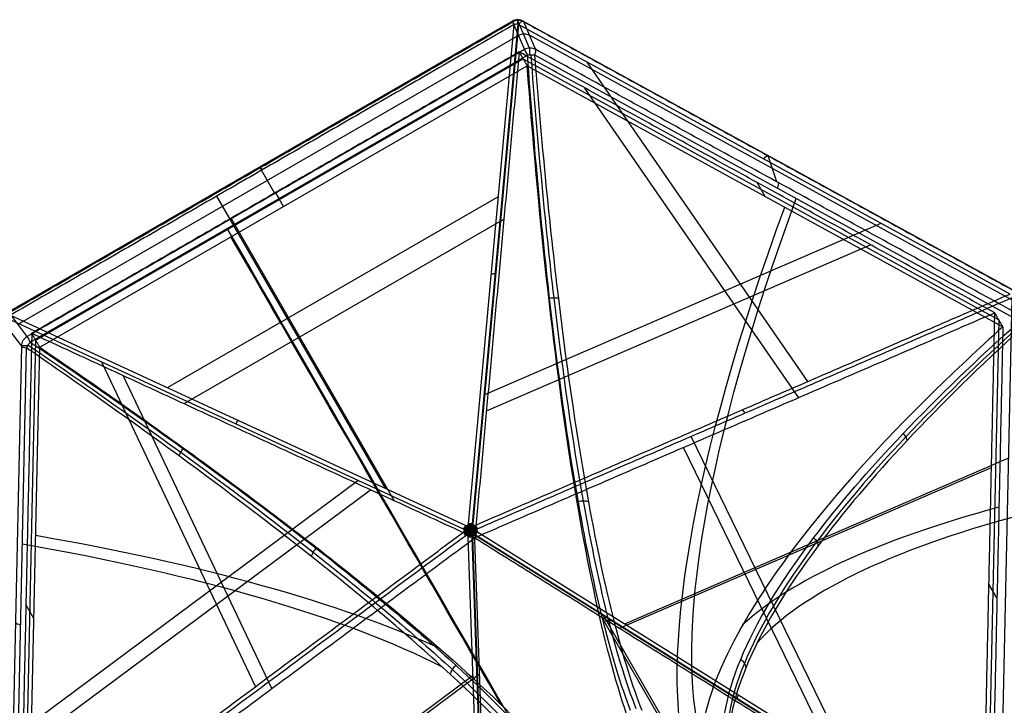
# Model space of a CAD drawing. Header units: millimetres. Extents: x -445 to 449, y -417 to 415.
# Tile 197 of 256: x -264 to -89, y 290 to 412. Entities that reach past the tile are written whole.
import ezdxf

# ---------------------------------------------------------------- set-up
doc = ezdxf.new("R2010")
doc.units = ezdxf.units.MM
doc.header["$MEASUREMENT"] = 0
doc.layers.add('Default', color=7, linetype='Continuous', true_color=0x000000)

msp = doc.modelspace()

# ---------------------------------------------------------------- linework, layer by layer
at = {"layer": 'Default', "color": 9, "true_color": 0xbfbfbf}
for p, q in [((-266.18, 360.32, -874.13), (-176.53, 412.08, -874.13)), ((-176.46, 411.95, -873.37), (-174.37, 407.03, -860.62)), ((-173.45, 407.29, -860.67), (-175.53, 412.21, -873.41)), ((-174.57, 412.1, -874.13), (-87.09, 364.09, -901.66)), ((-172.4, 407.07, -860.93), (-174.49, 411.99, -873.67)), ((-184.32, 322.58, -940.02), (-176.19, 411.49, -875.63)), ((-175.53, 411.52, -875.75), (-183.65, 322.6, -940.14)), ((-175.4, 411.51, -875.76), (-183.53, 322.59, -940.14)), ((-87.92, 363.5, -903.28), (-175.4, 411.51, -875.76)), ((-175.43, 409.52, -867.09), (-264.52, 358.09, -867.09)), ((-86.53, 361.87, -894.8), (-173.47, 409.59, -867.45)), ((-262.32, 354.94, -859.52), (-173.8, 406.04, -859.52)), ((-261.33, 355.27, -868.68), (-174.58, 405.36, -868.68)), ((-174.58, 405.36, -868.68), (-89.92, 358.9, -895.31)), ((-172.57, 406.07, -859.71), (-86.19, 358.67, -886.89)), ((-260.62, 354.03, -864.25), (-173.86, 404.12, -864.25)), ((-173.86, 404.12, -864.25), (-89.2, 357.66, -890.88)), ((-123.94, 347.93, -917.28), (-163.19, 404.81, -879.6)), ((-125.54, 345.04, -913.31), (-163.58, 400.17, -876.79)), ((-129.45, 383.5, -874.44), (-130.98, 388.11, -887.36)), ((-218.77, 381.39, -860.62), (-221.42, 385.99, -873.37)), ((-131.53, 380.89, -877.56), (-132.96, 383.37, -886.42)), ((-237.92, 346.85, -897.81), (-178.99, 380.87, -897.81)), ((-199.11, 328.93, -928.63), (-229.13, 380.93, -875.63)), ((-217.24, 379.08, -864.25), (-218.67, 381.55, -873.11)), ((-234.94, 343.99, -894.64), (-178.01, 376.86, -894.64)), ((-197.52, 326.72, -924.35), (-226.55, 377, -873.11)), ((-181.43, 345.59, -923.49), (-110.88, 376.1, -896.06)), ((-181.13, 342.73, -919.35), (-112.78, 372.29, -892.77)), ((-89.71, 263.08, -931.04), (-87.54, 362.84, -903.52)), ((-262.88, 355.92, -860.62), (-266.1, 360.19, -873.37)), ((-265.84, 359.74, -875.63), (-184.77, 322.31, -940.02)), ((-267.12, 358.5, -873.67), (-263.9, 354.24, -860.93)), ((-185.18, 321.64, -940.14), (-266.25, 359.06, -875.76)), ((-89.92, 358.9, -895.31), (-92.01, 262.35, -921.94)), ((-263.9, 354.24, -860.93), (-266.04, 255.74, -888.1)), ((-263.43, 258.72, -895.31), (-261.33, 355.27, -868.68)), ((-262.71, 257.48, -890.88), (-260.62, 354.03, -864.25)), ((-265.09, 255.38, -886.89), (-262.96, 353.88, -859.71)), ((-222.2, 293.63, -923.83), (-249.6, 351.38, -888.98)), ((-219.32, 293.26, -919.67), (-245.78, 348.99, -886.03)), ((-116.26, 279.66, -933.79), (-144.68, 338.13, -925.74)), ((-118.63, 279.77, -929.05), (-146.05, 336.17, -921.29)), ((-156.49, 304.8, -937.95), (-88.16, 334.35, -911.38)), ((-157.42, 304, -933.07), (-91.23, 332.63, -907.33)), ((-267.9, 282.84, -896.78), (-203.99, 330.32, -925.2)), ((-263.65, 282.65, -893.48), (-201.73, 328.66, -921.01)), ((-182.71, 321.18, -940.67), (-89.71, 263.08, -931.04)), ((-180.55, 210.63, -931.04), (-184.37, 320.22, -940.67)), ((-179.86, 210.64, -931.17), (-183.68, 320.24, -940.79)), ((-183.58, 320.24, -940.79), (-179.76, 210.65, -931.17)), ((-90.12, 262.4, -931.17), (-183.12, 320.5, -940.79)), ((-90.07, 262.48, -931.17), (-183.07, 320.58, -940.79)), ((-90.25, 309.39, -904.2), (-91.68, 311.86, -913.06)), ((-261.67, 305.76, -877.56), (-263.1, 308.23, -886.42)), ((-125.26, 244.8, -926.37), (-160.58, 305.97, -933.39)), ((-123.77, 242.97, -931.17), (-160.31, 306.25, -938.43)), ((-248.06, 247.68, -909.8), (-183.51, 295.64, -938.51)), ((-244.9, 249.4, -905.79), (-182.35, 295.87, -933.61))]:
    msp.add_line(p, q, dxfattribs=at)
at = {"layer": 'Default', "color": 9, "true_color": 0xbfbfbf, "extrusion": (0.866025, 0.5, -3.08392e-13)}
msp.add_arc((443.14, -874.13, 53.16), 2, 311.4327, 22.5883, dxfattribs=at)
at = {"layer": 'Default', "color": 9, "true_color": 0xbfbfbf}
for start, end in [(90, 119.9738), (61.265, 90)]:
    msp.add_arc((-175.53, 410.35, -874.13), 2, start, end, dxfattribs=at)
at = {"layer": 'Default', "color": 9, "true_color": 0xbfbfbf, "extrusion": (0.150827, -0.35595, 0.922253)}
for centre in [(-1.52, 73.68, -978.71), (-1.52, 73.68, -971.87), (-1.52, 73.68, -964.89)]:
    msp.add_arc(centre, 2, 36.7172, 96.4939, dxfattribs=at)
at = {"layer": 'Default', "color": 9, "true_color": 0xbfbfbf, "extrusion": (1, 0, 0)}
for centre, start, end in [((410.35, -874.13, -175.53), 305.9074, 0), ((410.35, -874.13, -175.53), 0, 21.0878), ((405.43, -861.39, -173.45), 21.0878, 70.975)]:
    msp.add_arc(centre, 2, start, end, dxfattribs=at)
at = {"layer": 'Default', "color": 9, "true_color": 0xbfbfbf, "extrusion": (0.845116, -0.463783, -0.265866)}
for centre, radius, start, end in [((275.29, -936.07, -106.25), 2, 302.7166, 13.8721), ((271.98, -922.67, -105.6), 2, 13.8721, 60.3937), ((275.29, -936.07, -54.61), 2, 302.7166, 13.8721), ((271.98, -922.67, -54.46), 2, 13.8721, 60.3937), ((370.55, -749.2, -50.47), 197.52, 195.1434, 240.3937), ((370.55, -749.2, -50.34), 202.52, 195.0691, 240.4382)]:
    msp.add_arc(centre, radius, start, end, dxfattribs=at)
at = {"layer": 'Default', "color": 9, "true_color": 0xbfbfbf, "extrusion": (0.073778, 0.807759, 0.584878)}
for centre, start, end in [((212.13, -938.7, -192.75), 273.0579, 292.4344), ((212.13, -938.7, -192.75), 269.3826, 273.0579), ((212.13, -938.7, -247.78), 269.3826, 292.4344), ((212.13, -938.7, -302.83), 280.9085, 292.4344), ((212.13, -938.7, -302.83), 269.3826, 280.9085)]:
    msp.add_arc(centre, 2, start, end, dxfattribs=at)
at = {"layer": 'Default', "color": 9, "true_color": 0xbfbfbf, "extrusion": (0.866025, 0.5, 3.36287e-13)}
msp.add_arc((437.83, -861.39, 52.5), 2, 22.5883, 69.1098, dxfattribs=at)
at = {"layer": 'Default', "color": 9, "true_color": 0xbfbfbf, "extrusion": (0.866025, 0.5, 0)}
for centre, radius, start, end in [((443.14, -874.13, 1.4), 2, 311.4327, 22.5883), ((437.83, -861.39, 1.4), 2, 22.5883, 69.1098), ((508.98, -674.98, -9.21), 197.52, 210.0033, 249.1098), ((508.98, -674.98, -9.39), 202.52, 213.7958, 249.1544)]:
    msp.add_arc(centre, radius, start, end, dxfattribs=at)
at = {"layer": 'Default', "color": 9, "true_color": 0xbfbfbf, "extrusion": (0.232848, -0.308595, 0.922253)}
msp.add_arc((4.31, 73.37, -964.76), 2, 83.5061, 143.2828, dxfattribs=at)
at = {"layer": 'Default', "color": 9, "true_color": 0xbfbfbf, "extrusion": (0.866025, 0.5, -4.0587e-13)}
msp.add_arc((437.83, -861.39, -49.7), 2, 22.5883, 69.1098, dxfattribs=at)
at = {"layer": 'Default', "color": 9, "true_color": 0xbfbfbf, "extrusion": (0, 1, 0)}
msp.add_arc((261.96, -861.39, 354.33), 2, 14.1695, 67.4488, dxfattribs=at)
at = {"layer": 'Default', "color": 9, "true_color": 0xbfbfbf, "extrusion": (0.02091, 0.963783, 0.265866)}
for centre, radius, start, end in [((269.58, -923.06, 107), 2, 13.8721, 60.3937), ((-53.29, -817.56, 72.66), 202.52, 317.886, 344.7466), ((-53.29, -817.56, 72.19), 197.52, 317.9305, 347.3412), ((368.15, -749.59, 71.18), 202.52, 211.7606, 240.4382), ((368.15, -749.59, 70.75), 197.52, 208.9659, 240.3937), ((269.58, -923.06, 55.9), 2, 13.8721, 60.3937)]:
    msp.add_arc(centre, radius, start, end, dxfattribs=at)
at = {"layer": 'Default', "color": 9, "true_color": 0xbfbfbf, "extrusion": (0.864423, 0.373868, 0.336149)}
for centre, start, end in [((367.52, -870.37, -298.78), 277.4981, 300.5498), ((367.52, -870.37, -353.82), 289.024, 300.5498), ((367.52, -870.37, -353.82), 277.4981, 289.024)]:
    msp.add_arc(centre, 2, start, end, dxfattribs=at)
at = {"layer": 'Default', "color": 9, "true_color": 0xbfbfbf, "extrusion": (0.736429, -0.339986, -0.584878)}
for centre, start, end in [((214.42, -937.75, 249.1), 269.3826, 292.4344), ((214.42, -937.75, 304.14), 269.3826, 280.9085), ((214.42, -937.75, 304.14), 280.9085, 292.4344)]:
    msp.add_arc(centre, 2, start, end, dxfattribs=at)
at = {"layer": 'Default', "color": 9, "true_color": 0xbfbfbf, "extrusion": (0.755991, 0.561678, -0.336149)}
for start, end in [(289.024, 300.5498), (277.4981, 289.024)]:
    msp.add_arc((367.2, -869.43, 356.44), 2, start, end, dxfattribs=at)
at = {"layer": 'Default', "color": 9, "true_color": 0xbfbfbf, "extrusion": (0.844861, -0.527796, 0.087419)}
for centre, start, end in [((174.89, -906.77, -406.11), 267.338, 278.8639), ((174.89, -906.77, -406.11), 278.8639, 290.3898), ((174.89, -906.77, -351.07), 267.338, 290.3898)]:
    msp.add_arc(centre, 2, start, end, dxfattribs=at)
at = {"layer": 'Default', "color": 9, "true_color": 0xbfbfbf, "extrusion": (-0.034654, 0.995569, -0.087419)}
for start, end in [(278.8639, 290.3898), (267.338, 278.8639)]:
    msp.add_arc((172.42, -906.65, 407.42), 2, start, end, dxfattribs=at)
at = {"layer": 'Default', "color": 9, "true_color": 0xbfbfbf}
for points, degree in [([(-266.1, 360.19, -873.37), (-221.28, 386.07, -873.37), (-176.46, 411.95, -873.37)], 2), ([(-174.49, 411.99, -873.67), (-130.75, 387.98, -887.43), (-87.01, 363.98, -901.19)], 2), ([(-176.19, 411.49, -875.63), (-221.02, 385.61, -875.63), (-265.84, 359.74, -875.63)], 2), ([(-174.37, 407.03, -860.62), (-218.63, 381.48, -860.62), (-262.88, 355.92, -860.62)], 2), ([(-175.29, 406.6, -873.11), (-218.67, 381.55, -873.11), (-262.05, 356.51, -873.11)], 2), ([(-175.29, 406.6, -873.11), (-179.24, 363.35, -904.42), (-183.19, 320.1, -935.73)], 2), ([(-175.29, 406.6, -873.11), (-174.58, 405.36, -868.68), (-173.86, 404.12, -864.25)], 2), ([(-90.63, 360.14, -899.74), (-132.96, 383.37, -886.42), (-175.29, 406.6, -873.11)], 2), ([(-86.03, 359.67, -888.1), (-129.22, 383.37, -874.51), (-172.4, 407.07, -860.93)], 2), ([(-183.08, 322.35, -940.28), (-135.5, 342.92, -921.78), (-87.92, 363.5, -903.28)], 2), ([(-87.54, 362.84, -903.52), (-135.12, 342.27, -922.02), (-182.7, 321.69, -940.53)], 2), ([(-168.32, 362.73, -839.33), (-168.55, 362.79, -839.2), (-169.07, 362.83, -839.02), (-169.62, 362.76, -839.03), (-169.87, 362.7, -839.08)], 3), ([(-90.63, 360.14, -899.74), (-136.91, 340.12, -917.74), (-183.19, 320.1, -935.73)], 2), ([(-92.73, 263.59, -926.37), (-91.68, 311.86, -913.06), (-90.63, 360.14, -899.74)], 2), ([(-89.2, 357.66, -890.88), (-89.92, 358.9, -895.31), (-90.63, 360.14, -899.74)], 2), ([(-89.2, 357.66, -890.88), (-90.25, 309.39, -904.2), (-91.3, 261.11, -917.51)], 2), ([(-262.05, 356.51, -873.11), (-263.1, 308.23, -886.42), (-264.14, 259.96, -899.74)], 2), ([(-262.05, 356.51, -873.11), (-222.62, 338.3, -904.42), (-183.19, 320.1, -935.73)], 2), ([(-260.62, 354.03, -864.25), (-261.33, 355.27, -868.68), (-262.05, 356.51, -873.11)], 2), ([(-106.95, 338.66, -864.93), (-106.77, 338.48, -864.94), (-106.45, 338.07, -865.03), (-106.28, 337.63, -865.25), (-106.24, 337.42, -865.39)], 3), ([(-235.84, 334.68, -845.25), (-235.76, 334.89, -845.13), (-235.55, 335.34, -844.97), (-235.24, 335.76, -844.97), (-235.07, 335.95, -845.02)], 3), ([(-162.97, 326.51, -810.61), (-163.23, 326.61, -810.47), (-163.84, 326.7, -810.27), (-164.47, 326.58, -810.27), (-164.76, 326.48, -810.33)], 3), ([(-183.97, 322.02, -940.46), (-184, 322.06, -940.43), (-184.06, 322.15, -940.38), (-184.17, 322.32, -940.26), (-184.26, 322.43, -940.15), (-184.34, 322.49, -940.07)], 3), ([(-184.25, 321.93, -940.44), (-184.24, 321.98, -940.42), (-184.22, 322.09, -940.37), (-184.17, 322.31, -940.26), (-184.14, 322.49, -940.15), (-184.19, 322.59, -940.05)], 3), ([(-184.1, 321.67, -940.57), (-184.09, 321.72, -940.56), (-184.08, 321.84, -940.51), (-184.07, 322.14, -940.39), (-184.02, 322.41, -940.24), (-184.06, 322.6, -940.09)], 3), ([(-183.99, 321.48, -940.65), (-183.98, 321.55, -940.63), (-183.98, 321.68, -940.59), (-183.97, 321.98, -940.48), (-183.95, 322.33, -940.31), (-183.93, 322.61, -940.11)], 3), ([(-183.97, 322.02, -940.46), (-183.93, 322.06, -940.44), (-183.86, 322.16, -940.41), (-183.73, 322.33, -940.33), (-183.61, 322.45, -940.25), (-183.51, 322.5, -940.2)], 3), ([(-183.87, 321.67, -940.61), (-183.87, 321.73, -940.59), (-183.87, 321.85, -940.55), (-183.85, 322.14, -940.42), (-183.87, 322.42, -940.26), (-183.79, 322.61, -940.13)], 3), ([(-183.69, 321.94, -940.52), (-183.7, 321.99, -940.5), (-183.7, 322.1, -940.45), (-183.73, 322.32, -940.33), (-183.72, 322.5, -940.21), (-183.66, 322.6, -940.14)], 3), ([(-268.41, 259.3, -903.28), (-226.8, 290.21, -921.78), (-185.19, 321.13, -940.28)], 2), ([(-185.05, 321.4, -940.29), (-185.05, 321.44, -940.28), (-185.06, 321.5, -940.26), (-185.11, 321.59, -940.2), (-185.16, 321.62, -940.16), (-185.18, 321.64, -940.14)], 3), ([(-184.54, 321.45, -940.52), (-184.58, 321.42, -940.52), (-184.67, 321.35, -940.51), (-184.86, 321.18, -940.47), (-185.02, 321.05, -940.41), (-185.14, 321.02, -940.34)], 3), ([(-184.54, 321.45, -940.52), (-184.58, 321.48, -940.5), (-184.67, 321.54, -940.45), (-184.85, 321.67, -940.33), (-185, 321.76, -940.21), (-185.12, 321.76, -940.14)], 3), ([(-184.48, 321.18, -940.61), (-184.53, 321.18, -940.59), (-184.65, 321.18, -940.55), (-184.86, 321.17, -940.47), (-185.02, 321.17, -940.38), (-185.12, 321.2, -940.31)], 3), ([(-184.47, 321.73, -940.46), (-184.52, 321.72, -940.44), (-184.64, 321.71, -940.41), (-184.85, 321.68, -940.33), (-185.01, 321.64, -940.25), (-185.11, 321.58, -940.2)], 3), ([(-184.22, 321.47, -940.61), (-184.27, 321.44, -940.61), (-184.37, 321.37, -940.6), (-184.64, 321.2, -940.56), (-184.88, 321, -940.49), (-185.08, 320.91, -940.39)], 3), ([(-184.18, 321.58, -940.58), (-184.24, 321.58, -940.57), (-184.37, 321.57, -940.54), (-184.66, 321.54, -940.46), (-184.91, 321.55, -940.35), (-185.07, 321.5, -940.25)], 3), ([(-184.19, 321.36, -940.65), (-184.25, 321.36, -940.63), (-184.37, 321.36, -940.6), (-184.67, 321.35, -940.51), (-184.91, 321.29, -940.42), (-185.07, 321.3, -940.31)], 3), ([(-184.22, 321.47, -940.61), (-184.26, 321.5, -940.59), (-184.37, 321.56, -940.55), (-184.63, 321.69, -940.42), (-184.86, 321.84, -940.26), (-185.06, 321.87, -940.13)], 3), ([(-183.99, 321.48, -940.65), (-184.06, 321.48, -940.64), (-184.2, 321.47, -940.62), (-184.51, 321.46, -940.54), (-184.83, 321.43, -940.43), (-185.05, 321.4, -940.29)], 3), ([(-183.99, 321.48, -940.65), (-184.05, 321.44, -940.65), (-184.17, 321.37, -940.65), (-184.45, 321.2, -940.62), (-184.76, 320.99, -940.56), (-185.02, 320.8, -940.44)], 3), ([(-183.99, 321.48, -940.65), (-184.05, 321.51, -940.63), (-184.17, 321.58, -940.59), (-184.43, 321.72, -940.48), (-184.74, 321.87, -940.31), (-185, 321.99, -940.11)], 3), ([(-184.1, 321.28, -940.68), (-184.16, 321.25, -940.68), (-184.27, 321.19, -940.67), (-184.53, 321.02, -940.63), (-184.8, 320.87, -940.54), (-184.96, 320.69, -940.48)], 3), ([(-184.1, 321.67, -940.57), (-184.15, 321.69, -940.56), (-184.26, 321.74, -940.51), (-184.51, 321.88, -940.39), (-184.78, 321.97, -940.24), (-184.93, 322.1, -940.09)], 3), ([(-184.27, 320.99, -940.7), (-184.32, 320.96, -940.69), (-184.42, 320.91, -940.67), (-184.64, 320.81, -940.61), (-184.82, 320.7, -940.54), (-184.89, 320.58, -940.5)], 3), ([(-184.25, 321.93, -940.44), (-184.3, 321.95, -940.42), (-184.4, 321.98, -940.37), (-184.62, 322.05, -940.26), (-184.79, 322.12, -940.15), (-184.85, 322.21, -940.05)], 3), ([(-184.48, 321.18, -940.61), (-184.5, 321.13, -940.61), (-184.55, 321.02, -940.61), (-184.65, 320.8, -940.6), (-184.71, 320.64, -940.58), (-184.72, 320.51, -940.56)], 3), ([(-184.47, 321.73, -940.46), (-184.49, 321.78, -940.43), (-184.54, 321.87, -940.38), (-184.62, 322.05, -940.26), (-184.68, 322.19, -940.15), (-184.68, 322.29, -940.07)], 3), ([(-184.19, 321.36, -940.65), (-184.21, 321.31, -940.65), (-184.28, 321.19, -940.66), (-184.42, 320.92, -940.67), (-184.57, 320.7, -940.64), (-184.62, 320.52, -940.6)], 3), ([(-184.18, 321.58, -940.58), (-184.21, 321.63, -940.56), (-184.27, 321.74, -940.51), (-184.39, 321.98, -940.38), (-184.54, 322.16, -940.24), (-184.58, 322.3, -940.11)], 3), ([(-183.99, 321.25, -940.71), (-184.02, 321.2, -940.71), (-184.09, 321.09, -940.72), (-184.25, 320.83, -940.73), (-184.34, 320.57, -940.71), (-184.44, 320.42, -940.66)], 3), ([(-183.98, 321.7, -940.58), (-184.01, 321.75, -940.56), (-184.07, 321.85, -940.51), (-184.22, 322.08, -940.38), (-184.3, 322.3, -940.24), (-184.4, 322.41, -940.11)], 3), ([(-183.99, 320.91, -940.76), (-184.02, 320.86, -940.76), (-184.09, 320.76, -940.76), (-184.21, 320.56, -940.74), (-184.3, 320.41, -940.71), (-184.39, 320.33, -940.67)], 3), ([(-184.27, 320.99, -940.7), (-184.26, 320.93, -940.71), (-184.25, 320.82, -940.72), (-184.21, 320.57, -940.74), (-184.19, 320.35, -940.74), (-184.24, 320.22, -940.71)], 3), ([(-184.1, 321.28, -940.68), (-184.1, 321.22, -940.69), (-184.1, 321.09, -940.72), (-184.1, 320.78, -940.76), (-184.06, 320.46, -940.77), (-184.11, 320.22, -940.74)], 3), ([(-183.99, 321.48, -940.65), (-183.95, 321.54, -940.64), (-183.88, 321.66, -940.62), (-183.71, 321.92, -940.54), (-183.53, 322.19, -940.43), (-183.39, 322.36, -940.29)], 3), ([(-183.99, 321.48, -940.65), (-183.95, 321.42, -940.68), (-183.88, 321.3, -940.72), (-183.73, 321.03, -940.78), (-183.56, 320.73, -940.83), (-183.43, 320.51, -940.8)], 3), ([(-183.99, 321.25, -940.71), (-183.96, 321.2, -940.72), (-183.89, 321.09, -940.75), (-183.73, 320.84, -940.81), (-183.63, 320.59, -940.82), (-183.51, 320.44, -940.8)], 3), ([(-183.99, 320.91, -940.76), (-183.96, 320.86, -940.77), (-183.89, 320.76, -940.79), (-183.77, 320.57, -940.81), (-183.66, 320.42, -940.81), (-183.56, 320.34, -940.8)], 3), ([(-183.98, 321.7, -940.58), (-183.95, 321.75, -940.57), (-183.88, 321.85, -940.54), (-183.71, 322.09, -940.46), (-183.59, 322.31, -940.35), (-183.47, 322.42, -940.25)], 3), ([(-183.87, 321.28, -940.72), (-183.88, 321.22, -940.73), (-183.89, 321.1, -940.75), (-183.88, 320.78, -940.8), (-183.91, 320.47, -940.8), (-183.84, 320.23, -940.78)], 3), ([(-183.87, 321.67, -940.61), (-183.81, 321.7, -940.61), (-183.7, 321.75, -940.6), (-183.42, 321.9, -940.56), (-183.13, 322.01, -940.49), (-182.95, 322.14, -940.39)], 3), ([(-183.87, 321.28, -940.72), (-183.82, 321.26, -940.73), (-183.71, 321.2, -940.75), (-183.44, 321.04, -940.8), (-183.15, 320.9, -940.8), (-182.98, 320.73, -940.78)], 3), ([(-183.79, 321.37, -940.71), (-183.73, 321.37, -940.71), (-183.6, 321.37, -940.72), (-183.29, 321.38, -940.73), (-183.03, 321.33, -940.71), (-182.84, 321.34, -940.66)], 3), ([(-183.79, 321.37, -940.71), (-183.76, 321.31, -940.72), (-183.7, 321.21, -940.75), (-183.56, 320.94, -940.81), (-183.39, 320.72, -940.82), (-183.33, 320.54, -940.8)], 3), ([(-183.78, 321.59, -940.65), (-183.75, 321.64, -940.63), (-183.69, 321.75, -940.6), (-183.54, 322, -940.51), (-183.36, 322.19, -940.42), (-183.29, 322.33, -940.31)], 3), ([(-183.78, 321.59, -940.65), (-183.72, 321.59, -940.65), (-183.6, 321.59, -940.66), (-183.29, 321.57, -940.67), (-183.02, 321.59, -940.64), (-182.84, 321.55, -940.6)], 3), ([(-183.71, 321, -940.78), (-183.72, 320.95, -940.79), (-183.73, 320.83, -940.8), (-183.77, 320.58, -940.81), (-183.77, 320.36, -940.8), (-183.71, 320.23, -940.79)], 3), ([(-183.76, 321.48, -940.68), (-183.7, 321.51, -940.68), (-183.6, 321.58, -940.67), (-183.31, 321.72, -940.63), (-183.05, 321.88, -940.54), (-182.82, 321.92, -940.48)], 3), ([(-183.76, 321.48, -940.68), (-183.71, 321.45, -940.69), (-183.6, 321.38, -940.72), (-183.33, 321.23, -940.76), (-183.07, 321.04, -940.77), (-182.84, 320.96, -940.74)], 3), ([(-183.71, 321, -940.78), (-183.66, 320.98, -940.79), (-183.55, 320.93, -940.8), (-183.32, 320.84, -940.81), (-183.13, 320.73, -940.8), (-183.05, 320.62, -940.79)], 3), ([(-183.69, 321.94, -940.52), (-183.64, 321.96, -940.52), (-183.53, 322, -940.51), (-183.29, 322.08, -940.47), (-183.1, 322.16, -940.41), (-183.01, 322.25, -940.34)], 3), ([(-183.49, 321.2, -940.76), (-183.44, 321.2, -940.76), (-183.32, 321.21, -940.76), (-183.08, 321.21, -940.74), (-182.9, 321.22, -940.71), (-182.79, 321.25, -940.67)], 3), ([(-183.49, 321.2, -940.76), (-183.47, 321.15, -940.77), (-183.42, 321.04, -940.79), (-183.31, 320.83, -940.81), (-183.24, 320.67, -940.81), (-183.22, 320.54, -940.8)], 3), ([(-183.48, 321.75, -940.61), (-183.46, 321.8, -940.59), (-183.4, 321.9, -940.55), (-183.28, 322.08, -940.47), (-183.2, 322.22, -940.38), (-183.18, 322.32, -940.31)], 3), ([(-183.48, 321.75, -940.61), (-183.42, 321.75, -940.61), (-183.3, 321.74, -940.61), (-183.07, 321.72, -940.6), (-182.89, 321.68, -940.58), (-182.78, 321.63, -940.56)], 3), ([(-183.42, 321.48, -940.7), (-183.38, 321.51, -940.69), (-183.28, 321.57, -940.67), (-183.08, 321.71, -940.61), (-182.9, 321.81, -940.54), (-182.76, 321.81, -940.5)], 3), ([(-183.42, 321.48, -940.7), (-183.38, 321.44, -940.71), (-183.29, 321.37, -940.72), (-183.09, 321.21, -940.74), (-182.91, 321.09, -940.74), (-182.77, 321.07, -940.71)], 3), ([(-182.7, 321.69, -940.53), (-182.73, 321.67, -940.54), (-182.79, 321.64, -940.56), (-182.84, 321.55, -940.6), (-182.86, 321.48, -940.62), (-182.86, 321.45, -940.63)], 3), ([(-182.86, 321.45, -940.63), (-182.86, 321.41, -940.64), (-182.85, 321.34, -940.66), (-182.79, 321.25, -940.67), (-182.74, 321.2, -940.67), (-182.71, 321.18, -940.67)], 3), ([(-184.81, 320.47, -940.53), (-226.42, 289.55, -922.02), (-268.03, 258.64, -903.52)], 2), ([(-264.14, 259.96, -899.74), (-223.67, 290.03, -917.74), (-183.19, 320.1, -935.73)], 2), ([(-183.19, 320.1, -935.73), (-137.96, 291.84, -931.05), (-92.73, 263.59, -926.37)], 2), ([(-179.48, 213.5, -926.37), (-181.34, 266.8, -931.05), (-183.19, 320.1, -935.73)], 2), ([(-122.89, 320.08, -839.42), (-122.66, 319.89, -839.43), (-122.28, 319.44, -839.54), (-122.1, 318.93, -839.79), (-122.08, 318.68, -839.94)], 3), ([(-212.26, 316.77, -825.93), (-212.2, 317.02, -825.79), (-211.98, 317.54, -825.6), (-211.6, 318.01, -825.61), (-211.39, 318.2, -825.66)], 3), ([(-158.4, 305.14, -784.46), (-158.68, 305.27, -784.33), (-159.33, 305.4, -784.13), (-160, 305.24, -784.12), (-160.3, 305.1, -784.16)], 3), ([(-135.87, 298.44, -801.14), (-135.6, 298.26, -801.18), (-135.14, 297.78, -801.32), (-134.97, 297.18, -801.58), (-134.97, 296.88, -801.72)], 3), ([(-187.5, 295.77, -793.56), (-187.46, 296.07, -793.42), (-187.25, 296.68, -793.22), (-186.79, 297.18, -793.22), (-186.53, 297.37, -793.27)], 3)]:
    msp.add_open_spline(points, degree=degree, dxfattribs=at)
for points, knots in [([(-173.8, 406.04, -859.52), (-173.6, 406.07, -859.49), (-173.17, 406.1, -859.49), (-172.76, 406.09, -859.62), (-172.57, 406.07, -859.71)], [-1.273767, -1.273767, -1.273767, -1.273767, -0.636884, 0, 0, 0, 0]), ([(-155.45, 289.38, -754.88), (-157.12, 293.62, -765.07), (-160.37, 304.15, -784.69), (-165.34, 328.02, -813.9), (-170.07, 361.5, -840.48), (-172.71, 390.65, -854.22), (-173.8, 406.04, -859.52)], [-1314.671432, -1314.671432, -1314.671432, -1314.671432, -1279.28282, -1243.894199, -1196.709371, -1149.524555, -1149.524555, -1149.524555, -1149.524555]), ([(-154.46, 289.65, -754.95), (-156.13, 293.89, -765.12), (-159.39, 304.39, -784.7), (-164.43, 328.18, -813.88), (-169.27, 361.6, -840.47), (-172.02, 390.71, -854.22), (-173.17, 406.09, -859.52)], [0.016308, 0.016308, 0.016308, 0.016308, 35.008599, 70.017197, 116.695328, 163.37346, 163.37346, 163.37346, 163.37346]), ([(-172.57, 406.07, -859.71), (-171.36, 390.67, -854.43), (-168.51, 361.54, -840.73), (-163.56, 328.05, -814.17), (-158.45, 304.19, -784.98), (-155.16, 293.67, -765.37), (-153.48, 289.42, -755.19)], [-189.353565, -189.353565, -189.353565, -189.353565, -142.168751, -94.983926, -59.595307, -24.206688, -24.206688, -24.206688, -24.206688]), ([(-154.62, 284.46, -756.66), (-156.72, 289.76, -769.46), (-158.73, 296.55, -781.49), (-162.53, 312.69, -803.74), (-164.32, 322.06, -813.98), (-167.6, 342.86, -832.29), (-169.09, 354.21, -840.32), (-171.73, 378.28, -854.04), (-172.88, 390.99, -859.73), (-173.86, 404.12, -864.25)], [709.935271, 709.935271, 709.935271, 709.935271, 752.393429, 752.393429, 794.836471, 794.836471, 837.156731, 837.156731, 879.495751, 879.495751, 879.495751, 879.495751]), ([(-89.2, 357.66, -890.88), (-97.89, 349.84, -883.33), (-105.79, 342.09, -874.79), (-119.62, 327.06, -855.88), (-125.55, 319.78, -845.52), (-135.03, 305.99, -823.19), (-138.54, 299.53, -811.29), (-142.82, 287.82, -786.5), (-143.6, 282.56, -773.58), (-142.91, 278.04, -760.35)], [-879.495751, -879.495751, -879.495751, -879.495751, -837.156729, -837.156729, -794.836466, -794.836466, -752.393422, -752.393422, -709.935271, -709.935271, -709.935271, -709.935271]), ([(-138.84, 281.39, -759.79), (-139.55, 286.2, -773.86), (-137.55, 297.67, -801.66), (-125.55, 317.67, -837.04), (-107.76, 338.42, -865.52), (-93.85, 351.82, -880.23), (-86.19, 358.67, -886.89)], [-1314.671432, -1314.671432, -1314.671432, -1314.671432, -1267.486608, -1220.301783, -1184.913165, -1149.524555, -1149.524555, -1149.524555, -1149.524555]), ([(-85.83, 358.16, -887), (-93.46, 351.28, -880.35), (-107.29, 337.82, -865.65), (-124.98, 317.01, -837.2), (-136.89, 296.97, -801.87), (-138.85, 285.51, -774.12), (-138.13, 280.69, -760.08)], [0, 0, 0, 0, 35.012928, 70.025856, 116.70976, 163.377353, 163.377353, 163.377353, 163.377353]), ([(-85.6, 357.64, -887.27), (-93.22, 350.72, -880.64), (-107.04, 337.18, -865.98), (-124.73, 316.25, -837.57), (-136.65, 296.1, -802.24), (-138.61, 284.58, -774.46), (-137.89, 279.75, -760.4)], [-189.353565, -189.353565, -189.353565, -189.353565, -153.964953, -118.576332, -71.391504, -24.206688, -24.206688, -24.206688, -24.206688]), ([(-262.96, 353.88, -859.71), (-262.88, 354.06, -859.62), (-262.68, 354.42, -859.49), (-262.44, 354.78, -859.49), (-262.32, 354.94, -859.52)], [-1.273767, -1.273767, -1.273767, -1.273767, -0.636884, 0, 0, 0, 0]), ([(-262.67, 354.42, -859.52), (-253.11, 347.9, -855.54), (-234.93, 335.12, -845.82), (-208.6, 315.24, -824.21), (-185.72, 295.94, -794.28), (-174.96, 284.74, -768.51), (-171.19, 279.99, -754.95)], [0, 0, 0, 0, 35.012923, 70.025847, 116.709744, 163.377332, 163.377332, 163.377332, 163.377332]), ([(-262.32, 354.94, -859.52), (-252.72, 348.46, -855.55), (-234.47, 335.74, -845.83), (-208.04, 315.93, -824.23), (-185.05, 296.67, -794.28), (-174.25, 285.47, -768.47), (-170.46, 280.72, -754.88)], [-189.353565, -189.353565, -189.353565, -189.353565, -153.964953, -118.576332, -71.391504, -24.206688, -24.206688, -24.206688, -24.206688]), ([(-260.62, 354.03, -864.25), (-249.74, 346.62, -859.73), (-239.3, 339.26, -854.04), (-219.78, 324.94, -840.32), (-210.7, 317.98, -832.29), (-194.33, 304.73, -813.98), (-187.11, 298.5, -803.74), (-175.03, 287.14, -781.49), (-170.15, 282, -769.46), (-166.62, 277.53, -756.66)], [-879.495751, -879.495751, -879.495751, -879.495751, -837.156729, -837.156729, -794.836466, -794.836466, -752.393422, -752.393422, -709.935271, -709.935271, -709.935271, -709.935271]), ([(-171.48, 279.04, -755.19), (-175.26, 283.8, -768.77), (-186.03, 295.05, -794.57), (-208.92, 314.46, -824.49), (-235.24, 334.46, -846.07), (-253.41, 347.33, -855.75), (-262.96, 353.88, -859.71)], [-1314.671432, -1314.671432, -1314.671432, -1314.671432, -1267.486616, -1220.301788, -1184.913167, -1149.524555, -1149.524555, -1149.524555, -1149.524555]), ([(-183.99, 321.48, -940.65), (-184.02, 321.42, -940.66), (-184.1, 321.29, -940.68), (-184.26, 321.01, -940.7), (-184.42, 320.72, -940.7), (-184.52, 320.48, -940.63)], [0, 0, 0, 0, 0.333333, 0.666667, 1, 1, 1, 1]), ([(-183.99, 321.48, -940.65), (-184.02, 321.54, -940.63), (-184.09, 321.65, -940.58), (-184.24, 321.91, -940.45), (-184.39, 322.17, -940.3), (-184.48, 322.34, -940.12)], [0, 0, 0, 0, 0.333333, 0.666667, 1, 1, 1, 1]), ([(-183.99, 321.48, -940.65), (-183.92, 321.51, -940.65), (-183.8, 321.58, -940.65), (-183.52, 321.74, -940.62), (-183.18, 321.9, -940.56), (-182.88, 322.03, -940.44)], [0, 0, 0, 0, 0.333333, 0.666667, 1, 1, 1, 1]), ([(-183.98, 320.23, -940.77), (-183.99, 320.57, -940.8), (-183.99, 320.95, -940.76), (-183.99, 321.27, -940.71), (-183.99, 321.41, -940.67), (-183.99, 321.48, -940.65)], [-1, -1, -1, -1, -0.666667, -0.333333, 0, 0, 0, 0]), ([(-183.99, 321.48, -940.65), (-183.92, 321.44, -940.67), (-183.8, 321.38, -940.71), (-183.53, 321.22, -940.76), (-183.2, 321.03, -940.8), (-182.91, 320.84, -940.77)], [0, 0, 0, 0, 0.333333, 0.666667, 1, 1, 1, 1]), ([(-183.99, 321.48, -940.65), (-183.91, 321.48, -940.66), (-183.77, 321.48, -940.68), (-183.45, 321.48, -940.7), (-183.11, 321.47, -940.7), (-182.86, 321.45, -940.63)], [0, 0, 0, 0, 0.333333, 0.666667, 1, 1, 1, 1]), ([(-183.39, 322.36, -940.29), (-183.36, 322.35, -940.3), (-183.29, 322.32, -940.31), (-183.18, 322.32, -940.31), (-183.11, 322.33, -940.29), (-183.08, 322.35, -940.28)], [0, 0, 0, 0, 0.1080622, 0.2161244, 0.3241866, 0.3241866, 0.3241866, 0.3241866]), ([(-184.52, 320.48, -940.63), (-184.56, 320.5, -940.62), (-184.62, 320.52, -940.6), (-184.72, 320.52, -940.56), (-184.79, 320.49, -940.54), (-184.81, 320.47, -940.53)], [0, 0, 0, 0, 0.1080622, 0.2161244, 0.3241866, 0.3241866, 0.3241866, 0.3241866]), ([(-183.12, 320.5, -940.79), (-183.15, 320.52, -940.79), (-183.22, 320.55, -940.8), (-183.33, 320.55, -940.8), (-183.4, 320.53, -940.8), (-183.43, 320.51, -940.8)], [0, 0, 0, 0, 0.1080622, 0.2161244, 0.3241866, 0.3241866, 0.3241866, 0.3241866])]:
    msp.add_open_spline(points, degree=3, knots=knots, dxfattribs=at)
for points, weights in [([(-184.48, 322.34, -940.12), (-184.33, 322.43, -940.12), (-184.32, 322.58, -940.02)], [1, 0.856671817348, 0.999999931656]), ([(-183.53, 322.59, -940.14), (-183.54, 322.45, -940.24), (-183.39, 322.36, -940.29)], [0.999999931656, 0.85667185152, 0.999999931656]), ([(-185.19, 321.13, -940.28), (-185.06, 321.23, -940.34), (-185.05, 321.4, -940.29)], [0.999999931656, 0.856671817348, 1]), ([(-184.77, 322.31, -940.02), (-184.64, 322.25, -940.12), (-184.48, 322.34, -940.12)], [1, 0.856671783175, 1]), ([(-184.37, 320.22, -940.67), (-184.37, 320.4, -940.68), (-184.52, 320.48, -940.63)], [1, 0.856671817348, 0.999999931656]), ([(-183.43, 320.51, -940.8), (-183.58, 320.42, -940.8), (-183.58, 320.24, -940.79)], [1, 0.856671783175, 1])]:
    msp.add_rational_spline(points, weights, degree=2, dxfattribs=at)

doc.saveas('drawing.dxf')
